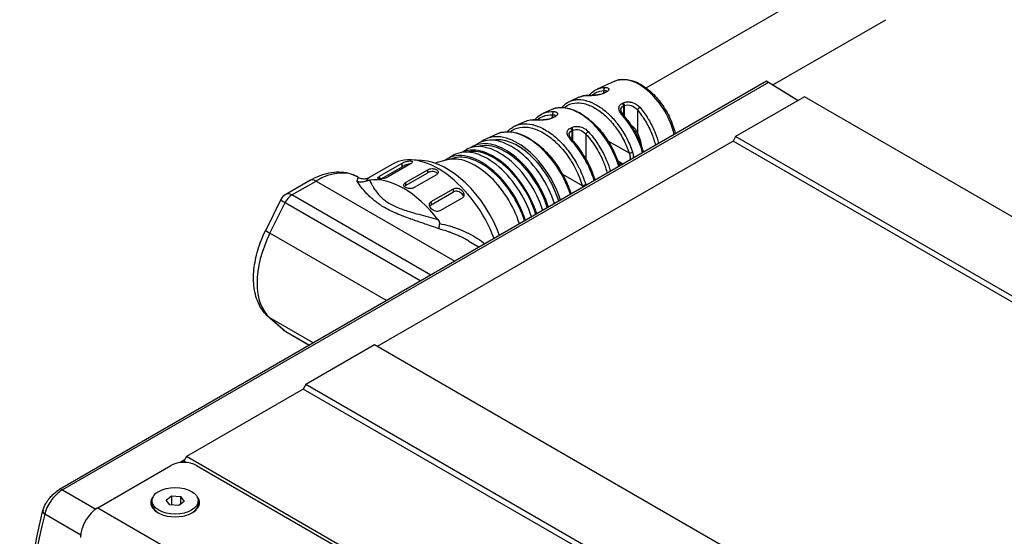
# Model space of a CAD drawing. Header units: inches. Extents: x 0 to 6721, y -3375 to 1330.
# Tile 25 of 196: x 1657 to 1738, y 516 to 559. Entities that reach past the tile are written whole.
import ezdxf

# ---------------------------------------------------------------- set-up
doc = ezdxf.new("R2010")
doc.units = ezdxf.units.IN
doc.header["$MEASUREMENT"] = 0
doc.layers.add('可見 (ISO)', color=7, linetype='Continuous', lineweight=25)
doc.layers.add('窄部可見 (ISO)', color=7, linetype='Continuous', lineweight=25)

msp = doc.modelspace()

# ---------------------------------------------------------------- linework, layer by layer
at = {"layer": '可見 (ISO)'}
for p, q in [((1708.973, 553.148), (1726.192, 563.089)), ((1719.399, 553.394), (1728.692, 558.759)), ((1718.89, 553.699), (1660.731, 520.12)), ((1706.404, 553.703), (1704.956, 553.053)), ((1721.459, 552.105), (1719.034, 553.605)), ((1719.388, 553.401), (1721.471, 552.113)), ((1703.45, 552.377), (1702.701, 552.041)), ((1705.481, 552.721), (1705.573, 552.765)), ((1705.734, 552.821), (1705.734, 552.821)), ((1721.996, 552.415), (1716.339, 549.149)), ((1842.204, 483.013), (1721.996, 552.415)), ((1701.229, 551.38), (1700.494, 551.051)), ((1701.238, 550.685), (1701.352, 550.74)), ((1701.512, 550.792), (1701.512, 550.792)), ((1705.687, 551.188), (1705.687, 551.188)), ((1706.892, 551.325), (1706.892, 551.325)), ((1698.967, 550.365), (1698.227, 550.033)), ((1706.929, 549.77), (1706.929, 549.77)), ((1696.748, 549.369), (1695.848, 548.966)), ((1701.468, 549.143), (1701.468, 549.143)), ((1716.339, 549.149), (1716.127, 548.782)), ((1836.547, 479.747), (1716.339, 549.149)), ((1716.127, 548.782), (1686.868, 531.89)), ((1694.693, 548.31), (1695.188, 548.596)), ((1836.335, 479.38), (1716.127, 548.782)), ((1692.626, 547.318), (1693.121, 547.604)), ((1693.773, 547.836), (1694.173, 548.067)), ((1705.623, 547.429), (1705.623, 547.429)), ((1708.714, 547.963), (1708.836, 547.894)), ((1688.125, 546.884), (1686.251, 545.802)), ((1687.066, 545.887), (1688.905, 546.948)), ((1687.181, 545.675), (1688.905, 546.67)), ((1689.612, 546.898), (1687.774, 545.836)), ((1690.545, 547.183), (1689.693, 547.23)), ((1692.613, 547.228), (1691.598, 546.967)), ((1706.71, 546.801), (1706.71, 546.801)), ((1685.259, 545.832), (1685.303, 545.806)), ((1689.188, 545.356), (1691.026, 546.418)), ((1689.188, 545.111), (1691.026, 546.172)), ((1691.733, 546.009), (1689.895, 544.948)), ((1681.334, 545.542), (1679.341, 544.391)), ((1686.157, 544.312), (1686.157, 544.312)), ((1691.309, 543.795), (1693.148, 544.856)), ((1691.309, 543.534), (1693.148, 544.596)), ((1693.855, 544.091), (1692.016, 543.029)), ((1678.944, 543.968), (1677.702, 541.451)), ((1694.406, 540.55), (1695.262, 540.057)), ((1679.184, 533.218), (1677.942, 534.301)), ((1679.341, 533.106), (1681.282, 531.986)), ((1686.656, 532.012), (1680.999, 528.746)), ((1806.864, 462.61), (1686.656, 532.012)), ((1680.999, 528.746), (1680.787, 528.379)), ((1801.208, 459.344), (1680.999, 528.746)), ((1680.787, 528.379), (1671.171, 522.826)), ((1800.995, 458.976), (1680.787, 528.379)), ((1670.994, 522.52), (1670.661, 522.328)), ((1671.171, 522.826), (1670.959, 522.459)), ((1670.959, 522.459), (1670.959, 522.345)), ((1671.171, 522.337), (1670.959, 522.459)), ((1791.379, 453.424), (1671.171, 522.826)), ((1663.887, 518.621), (1669.898, 522.092)), ((1672.019, 522.092), (1790.106, 453.914)), ((1668.351, 518.948), (1668.351, 519.193)), ((1669.506, 519.245), (1669.957, 519.592)), ((1669.801, 518.847), (1669.506, 519.245)), ((1669.957, 519.592), (1670.702, 519.539)), ((1669.957, 519.592), (1669.957, 518.836)), ((1670.996, 519.141), (1670.546, 518.794)), ((1670.702, 519.539), (1670.702, 518.915)), ((1670.702, 519.539), (1670.996, 519.141)), ((1672.151, 518.948), (1672.151, 519.193)), ((1670.546, 518.794), (1669.801, 518.847))]:
    msp.add_line(p, q, dxfattribs=at)
for centre, start, end in [((1679.841, 543.525), 120, 153.73154), ((1679.841, 533.972), 228.92937, 240)]:
    msp.add_arc(centre, 1, start, end, dxfattribs=at)
for centre, major_axis, ratio, start_param, end_param in [((1719.381, 553.405), (0.491, -0.294), 0.015513, 3.021411, 3.935795), ((1697.913, 543.876), (-2.725, 4.72), 0.57735, 4.340271, 6.283185), ((1698.408, 544.161), (-2.725, 4.72), 0.57735, 4.340271, 6.374132), ((1698.408, 544.161), (-2.591, 4.488), 0.57735, 4.320033, 6.10034), ((1706.837, 549.028), (1.24, -2.171), 0.590371, 0.924031, 1.450011), ((1695.934, 542.733), (-2.813, 4.871), 0.57735, 4.352386, 6.283185), ((1696.428, 543.018), (-2.75, 4.763), 0.57735, 4.343817, 6.245468), ((1696.923, 543.304), (-2.75, 4.763), 0.57735, 4.343817, 6.283185), ((1697.418, 543.59), (-2.725, 4.72), 0.57735, 4.340271, 6.323278), ((1697.418, 543.59), (-2.64, 4.573), 0.57735, 4.327693, 6.149938), ((1691.875, 540.389), (-3.75, 6.495), 0.57735, 4.445006, 6.283185), ((1695.439, 542.447), (-2.813, 4.871), 0.57735, 4.352386, 6.36069), ((1694.944, 542.161), (-2.812, 4.871), 0.57735, 4.352386, 6.123729), ((1695.439, 542.447), (-2.738, 4.742), 0.57735, 4.342127, 6.221027), ((1696.428, 543.018), (-2.689, 4.658), 0.57735, 4.335052, 6.119414), ((1692.582, 540.798), (-3.5, 6.062), 0.57735, 4.425385, 5.921818), ((1689.046, 538.756), (-3.75, 6.495), 0.57735, 4.939735, 6.05584), ((1691.875, 540.389), (3.6, -6.235), 0.57735, 3.853689, 3.853695), ((1689.046, 538.756), (3.6, -6.235), 0.57735, 1.67418, 1.674229), ((1670.959, 521.479), (-1.5, 0), 0.57735, 3.926991, 5.497787), ((1670.251, 519.03), (2, 0), 0.57735, 2.713182, 6.711596), ((1663.887, 516.988), (1, 1.732), 0.57735, 0.785398, 2.356194), ((1670.251, 518.948), (-1.9, 0), 0.57735, 0, 0.759417), ((1670.251, 518.948), (1.9, 0), 0.57735, 5.523768, 6.283185)]:
    msp.add_ellipse(centre, major_axis=major_axis, ratio=ratio, start_param=start_param, end_param=end_param, dxfattribs=at)
msp.add_ellipse((1670.251, 519.193), major_axis=(-1.9, 0), ratio=0.57735, dxfattribs=at)
for points, knots in [([(1706.404, 553.703), (1706.646, 553.812), (1706.917, 553.861), (1707.501, 553.844), (1707.817, 553.769), (1708.469, 553.494), (1708.804, 553.288), (1709.45, 552.768), (1709.759, 552.454), (1710.319, 551.755), (1710.571, 551.369), (1710.993, 550.564), (1711.163, 550.144), (1711.321, 549.605), (1711.352, 549.483), (1711.379, 549.362)], [3.985865, 3.985865, 3.985865, 3.985865, 4.268935, 4.268935, 4.57766, 4.57766, 4.90743, 4.90743, 5.239018, 5.239018, 5.568691, 5.568691, 5.897832, 5.897832, 5.994021, 5.994021, 5.994021, 5.994021]), ([(1704.306, 552.532), (1704.373, 552.619), (1704.446, 552.699), (1704.653, 552.886), (1704.798, 552.982), (1704.954, 553.052)], [0.2399826, 0.2399826, 0.2399826, 0.2399826, 0.2897861, 0.2897861, 0.371323, 0.371323, 0.371323, 0.371323]), ([(1719.388, 553.401), (1719.368, 553.413), (1719.347, 553.426), (1719.302, 553.454), (1719.278, 553.468), (1719.21, 553.51), (1719.166, 553.536), (1719.082, 553.587), (1719.041, 553.611), (1718.964, 553.656), (1718.927, 553.678), (1718.894, 553.697)], [0.00000017, 0.00000017, 0.00000017, 0.00000017, 0.0084045, 0.0084045, 0.01718948, 0.01718948, 0.03243922, 0.03243922, 0.04782725, 0.04782725, 0.0645138, 0.0645138, 0.0645138, 0.0645138]), ([(1704.232, 552.532), (1704.268, 552.532), (1704.308, 552.532), (1704.437, 552.533), (1704.539, 552.537), (1704.742, 552.55), (1704.844, 552.56), (1705.033, 552.588), (1705.123, 552.605), (1705.283, 552.645), (1705.355, 552.668), (1705.44, 552.702), (1705.461, 552.712), (1705.481, 552.721)], [0, 0, 0, 0, 0.0173806, 0.0173806, 0.0522524, 0.0522524, 0.0826617, 0.0826617, 0.1095968, 0.1095968, 0.1347841, 0.1347841, 0.1439454, 0.1439454, 0.1439454, 0.1439454]), ([(1705.573, 552.765), (1705.622, 552.789), (1705.663, 552.814), (1705.718, 552.857), (1705.732, 552.874), (1705.738, 552.883), (1705.739, 552.884), (1705.739, 552.884)], [0, 0, 0, 0, 0.02293538, 0.02293538, 0.04492713, 0.04492713, 0.05126966, 0.05126966, 0.05126966, 0.05126966]), ([(1701.285, 551.404), (1701.547, 551.511), (1701.843, 551.555), (1702.486, 551.516), (1702.845, 551.42), (1703.581, 551.088), (1703.966, 550.841), (1704.702, 550.228), (1705.061, 549.855), (1705.701, 549.036), (1705.991, 548.581), (1706.403, 547.776), (1706.552, 547.425), (1706.671, 547.078)], [0.0093885, 0.0093885, 0.0093885, 0.0093885, 0.146077, 0.146077, 0.2960603, 0.2960603, 0.4539933, 0.4539933, 0.6129737, 0.6129737, 0.7707599, 0.7707599, 0.8854073, 0.8854073, 0.8854073, 0.8854073]), ([(1702.051, 551.54), (1702.185, 551.703), (1702.342, 551.839), (1702.574, 551.98), (1702.635, 552.011), (1702.698, 552.04)], [0.0508263, 0.0508263, 0.0508263, 0.0508263, 0.1470305, 0.1470305, 0.1796587, 0.1796587, 0.1796587, 0.1796587]), ([(1699.823, 550.536), (1699.883, 550.608), (1699.946, 550.674), (1700.156, 550.865), (1700.317, 550.971), (1700.491, 551.049)], [0.2791866, 0.2791866, 0.2791866, 0.2791866, 0.3220395, 0.3220395, 0.4129974, 0.4129974, 0.4129974, 0.4129974]), ([(1700.004, 550.528), (1700.036, 550.525), (1700.071, 550.523), (1700.128, 550.52), (1700.148, 550.52), (1700.176, 550.519), (1700.184, 550.519), (1700.198, 550.518), (1700.204, 550.518), (1700.214, 550.518), (1700.219, 550.518), (1700.237, 550.518), (1700.251, 550.518), (1700.308, 550.518), (1700.353, 550.519), (1700.489, 550.523), (1700.586, 550.53), (1700.769, 550.552), (1700.859, 550.567), (1701.021, 550.604), (1701.095, 550.627), (1701.188, 550.662), (1701.214, 550.674), (1701.238, 550.685)], [0, 0, 0, 0, 0.0153237, 0.0153237, 0.0231354, 0.0231354, 0.0260628, 0.0260628, 0.0282582, 0.0282582, 0.0299047, 0.0299047, 0.0348458, 0.0348458, 0.0497153, 0.0497153, 0.0784946, 0.0784946, 0.1052457, 0.1052457, 0.1306395, 0.1306395, 0.141907, 0.141907, 0.141907, 0.141907]), ([(1701.352, 550.74), (1701.401, 550.763), (1701.441, 550.789), (1701.495, 550.831), (1701.509, 550.849), (1701.516, 550.859), (1701.516, 550.86), (1701.516, 550.86)], [0, 0, 0, 0, 0.02289006, 0.02289006, 0.04479624, 0.04479624, 0.05202303, 0.05202303, 0.05202303, 0.05202303]), ([(1706.892, 551.325), (1706.892, 551.289), (1706.902, 551.243), (1706.938, 551.147), (1706.964, 551.095), (1707.032, 550.99), (1707.073, 550.936), (1707.119, 550.883)], [0, 0, 0, 0, 0.02246137, 0.02246137, 0.04367281, 0.04367281, 0.0657078, 0.0657078, 0.0657078, 0.0657078]), ([(1707.119, 550.883), (1707.433, 550.523), (1707.725, 550.114), (1708.224, 549.257), (1708.436, 548.798), (1708.651, 548.177), (1708.703, 548.009), (1708.747, 547.842)], [0, 0, 0, 0, 0.1482527, 0.1482527, 0.2974803, 0.2974803, 0.352542, 0.352542, 0.352542, 0.352542]), ([(1697.566, 549.544), (1697.667, 549.658), (1697.779, 549.759), (1698.001, 549.918), (1698.11, 549.98), (1698.223, 550.032)], [0.0937488, 0.0937488, 0.0937488, 0.0937488, 0.1642984, 0.1642984, 0.2237986, 0.2237986, 0.2237986, 0.2237986]), ([(1708.259, 549.493), (1708.185, 549.646), (1708.067, 549.81), (1707.888, 549.953), (1707.828, 549.991), (1707.769, 550.02)], [1.02693899, 1.02693899, 1.02693899, 1.02693899, 1.07774763, 1.07774763, 1.09669663, 1.09669663, 1.09669663, 1.09669663]), ([(1696.816, 549.398), (1697.104, 549.514), (1697.429, 549.561), (1698.139, 549.515), (1698.536, 549.408), (1699.347, 549.038), (1699.772, 548.764), (1700.582, 548.086), (1700.977, 547.673), (1701.682, 546.769), (1702.001, 546.267), (1702.485, 545.316), (1702.672, 544.862), (1702.811, 544.415)], [0.0112743, 0.0112743, 0.0112743, 0.0112743, 0.1622484, 0.1622484, 0.3284529, 0.3284529, 0.5026656, 0.5026656, 0.6778616, 0.6778616, 0.8518987, 0.8518987, 0.9993622, 0.9993622, 0.9993622, 0.9993622]), ([(1702.639, 549.302), (1702.64, 549.267), (1702.649, 549.222), (1702.687, 549.127), (1702.715, 549.077), (1702.782, 548.981), (1702.82, 548.935), (1702.862, 548.89)], [0.0000047, 0.0000047, 0.0000047, 0.0000047, 0.02329919, 0.02329919, 0.04504048, 0.04504048, 0.06459226, 0.06459226, 0.06459226, 0.06459226]), ([(1702.862, 548.89), (1703.218, 548.507), (1703.553, 548.066), (1704.133, 547.132), (1704.384, 546.628), (1704.65, 545.934), (1704.716, 545.74), (1704.773, 545.548)], [0, 0, 0, 0, 0.1643886, 0.1643886, 0.3299259, 0.3299259, 0.3931525, 0.3931525, 0.3931525, 0.3931525]), ([(1688.905, 546.948), (1688.95, 546.975), (1689.008, 547.003), (1689.131, 547.054), (1689.198, 547.077), (1689.322, 547.113), (1689.39, 547.128), (1689.512, 547.146), (1689.568, 547.148), (1689.655, 547.142), (1689.694, 547.132), (1689.745, 547.102), (1689.758, 547.081), (1689.758, 547.036), (1689.746, 547.009), (1689.696, 546.953), (1689.657, 546.924), (1689.612, 546.898)], [0, 0, 0, 0, 0.0193382, 0.0193382, 0.0386763, 0.0386763, 0.0590611, 0.0590611, 0.0794458, 0.0794458, 0.0994875, 0.0994875, 0.1195292, 0.1195292, 0.1386287, 0.1386287, 0.1577282, 0.1577282, 0.1577282, 0.1577282]), ([(1689.576, 546.877), (1689.539, 546.876), (1689.497, 546.872), (1689.39, 546.855), (1689.323, 546.839), (1689.198, 546.801), (1689.132, 546.777), (1689.008, 546.725), (1688.951, 546.696), (1688.905, 546.67)], [0.24221549, 0.24221549, 0.24221549, 0.24221549, 0.25753779, 0.25753779, 0.27807924, 0.27807924, 0.29747178, 0.29747178, 0.31686433, 0.31686433, 0.31686433, 0.31686433]), ([(1691.026, 546.418), (1691.071, 546.443), (1691.127, 546.466), (1691.25, 546.498), (1691.317, 546.507), (1691.443, 546.511), (1691.509, 546.505), (1691.633, 546.478), (1691.689, 546.457), (1691.778, 546.406), (1691.816, 546.373), (1691.867, 546.299), (1691.88, 546.258), (1691.88, 546.182), (1691.867, 546.142), (1691.816, 546.068), (1691.778, 546.035), (1691.733, 546.009)], [0, 0, 0, 0, 0.0188403, 0.0188403, 0.0376807, 0.0376807, 0.056521, 0.056521, 0.0753613, 0.0753613, 0.0942016, 0.0942016, 0.113042, 0.113042, 0.1318823, 0.1318823, 0.1507226, 0.1507226, 0.1507226, 0.1507226]), ([(1706.671, 547.078), (1706.7, 546.992), (1706.736, 546.912), (1706.798, 546.808), (1706.823, 546.774), (1706.848, 546.746)], [0, 0, 0, 0, 0.02843774, 0.02843774, 0.04500518, 0.04500518, 0.04500518, 0.04500518]), ([(1681.334, 545.542), (1681.59, 545.69), (1681.85, 545.817), (1682.378, 546.025), (1682.645, 546.106), (1683.183, 546.215), (1683.454, 546.242), (1683.992, 546.236), (1684.259, 546.203), (1684.777, 546.067), (1685.027, 545.965), (1685.259, 545.832)], [1.5707963, 1.5707963, 1.5707963, 1.5707963, 1.727876, 1.727876, 1.8849556, 1.8849556, 2.0420352, 2.0420352, 2.1991149, 2.1991149, 2.3561945, 2.3561945, 2.3561945, 2.3561945]), ([(1685.303, 545.806), (1685.403, 545.748), (1685.521, 545.706), (1685.759, 545.671), (1685.882, 545.677), (1686.091, 545.724), (1686.181, 545.763), (1686.251, 545.802)], [0, 0, 0, 0, 0.0438111, 0.0438111, 0.0871718, 0.0871718, 0.1274478, 0.1274478, 0.1274478, 0.1274478]), ([(1687.774, 545.836), (1687.729, 545.811), (1687.674, 545.785), (1687.553, 545.741), (1687.487, 545.723), (1687.361, 545.695), (1687.292, 545.684), (1687.167, 545.673), (1687.11, 545.672), (1687.021, 545.678), (1686.982, 545.686), (1686.931, 545.711), (1686.919, 545.728), (1686.921, 545.765), (1686.934, 545.786), (1686.984, 545.835), (1687.022, 545.861), (1687.066, 545.887)], [0.1577208, 0.1577208, 0.1577208, 0.1577208, 0.1764547, 0.1764547, 0.1951885, 0.1951885, 0.2155952, 0.2155952, 0.2360018, 0.2360018, 0.2569247, 0.2569247, 0.2778476, 0.2778476, 0.2966445, 0.2966445, 0.3154415, 0.3154415, 0.3154415, 0.3154415]), ([(1691.836, 546.098), (1691.811, 546.132), (1691.775, 546.162), (1691.689, 546.212), (1691.633, 546.234), (1691.509, 546.26), (1691.443, 546.266), (1691.317, 546.262), (1691.25, 546.253), (1691.127, 546.221), (1691.071, 546.198), (1691.026, 546.172)], [0.20849115, 0.20849115, 0.20849115, 0.20849115, 0.22609009, 0.22609009, 0.24493092, 0.24493092, 0.26377175, 0.26377175, 0.2826126, 0.2826126, 0.30145345, 0.30145345, 0.30145345, 0.30145345]), ([(1685.94, 545.484), (1685.825, 545.435), (1685.702, 545.406), (1685.466, 545.394), (1685.357, 545.405), (1685.236, 545.437), (1685.22, 545.441), (1685.205, 545.445)], [0.00000157, 0.00000157, 0.00000157, 0.00000157, 0.03773377, 0.03773377, 0.07068367, 0.07068367, 0.07542641, 0.07542641, 0.07542641, 0.07542641]), ([(1685.94, 545.484), (1685.969, 545.497), (1685.997, 545.508), (1686.053, 545.528), (1686.081, 545.537), (1686.155, 545.558), (1686.199, 545.567), (1686.238, 545.572)], [0.0000014, 0.0000014, 0.0000014, 0.0000014, 0.00932853, 0.00932853, 0.01959272, 0.01959272, 0.03886697, 0.03886697, 0.03886697, 0.03886697]), ([(1689.895, 544.948), (1689.85, 544.922), (1689.794, 544.901), (1689.671, 544.874), (1689.604, 544.869), (1689.479, 544.872), (1689.412, 544.881), (1689.288, 544.913), (1689.232, 544.936), (1689.143, 544.987), (1689.105, 545.019), (1689.054, 545.088), (1689.041, 545.124), (1689.041, 545.193), (1689.054, 545.23), (1689.105, 545.299), (1689.143, 545.331), (1689.188, 545.356)], [0.1507226, 0.1507226, 0.1507226, 0.1507226, 0.169563, 0.169563, 0.1884033, 0.1884033, 0.2072436, 0.2072436, 0.226084, 0.226084, 0.2449243, 0.2449243, 0.2637646, 0.2637646, 0.2826049, 0.2826049, 0.3014453, 0.3014453, 0.3014453, 0.3014453]), ([(1693.148, 544.856), (1693.193, 544.882), (1693.249, 544.901), (1693.373, 544.915), (1693.44, 544.911), (1693.566, 544.883), (1693.633, 544.858), (1693.756, 544.787), (1693.811, 544.742), (1693.899, 544.648), (1693.937, 544.591), (1693.988, 544.473), (1694.001, 544.412), (1694.001, 544.304), (1693.989, 544.249), (1693.939, 544.156), (1693.9, 544.117), (1693.855, 544.091)], [0, 0, 0, 0, 0.0190995, 0.0190995, 0.038199, 0.038199, 0.0582407, 0.0582407, 0.0782824, 0.0782824, 0.0986672, 0.0986672, 0.1190519, 0.1190519, 0.1383901, 0.1383901, 0.1577282, 0.1577282, 0.1577282, 0.1577282]), ([(1693.975, 544.226), (1693.972, 544.238), (1693.967, 544.249), (1693.937, 544.32), (1693.899, 544.378), (1693.811, 544.475), (1693.756, 544.521), (1693.634, 544.593), (1693.566, 544.62), (1693.44, 544.649), (1693.373, 544.654), (1693.25, 544.64), (1693.193, 544.622), (1693.148, 544.596)], [0.2139203, 0.2139203, 0.2139203, 0.2139203, 0.2177541, 0.2177541, 0.2382956, 0.2382956, 0.2584548, 0.2584548, 0.2786141, 0.2786141, 0.2977392, 0.2977392, 0.3168643, 0.3168643, 0.3168643, 0.3168643]), ([(1692.016, 543.029), (1691.972, 543.004), (1691.916, 542.987), (1691.796, 542.979), (1691.732, 542.987), (1691.607, 543.021), (1691.538, 543.051), (1691.411, 543.129), (1691.354, 543.177), (1691.265, 543.273), (1691.226, 543.329), (1691.174, 543.443), (1691.162, 543.501), (1691.163, 543.601), (1691.176, 543.649), (1691.227, 543.734), (1691.265, 543.769), (1691.309, 543.795)], [0.1577208, 0.1577208, 0.1577208, 0.1577208, 0.1765177, 0.1765177, 0.1953147, 0.1953147, 0.2162376, 0.2162376, 0.2371605, 0.2371605, 0.2575671, 0.2575671, 0.2779737, 0.2779737, 0.2967076, 0.2967076, 0.3154415, 0.3154415, 0.3154415, 0.3154415]), ([(1691.309, 543.534), (1691.265, 543.509), (1691.227, 543.473), (1691.197, 543.424), (1691.194, 543.417), (1691.19, 543.41)], [0, 0, 0, 0, 0.0187245, 0.0187245, 0.02174046, 0.02174046, 0.02174046, 0.02174046]), ([(1691.855, 542.33), (1691.893, 542.28), (1691.929, 542.224), (1691.967, 542.138), (1691.977, 542.108), (1691.987, 542.049), (1691.987, 542.022), (1691.982, 541.996)], [0.00000446, 0.00000446, 0.00000446, 0.00000446, 0.01927083, 0.01927083, 0.02954111, 0.02954111, 0.03887318, 0.03887318, 0.03887318, 0.03887318]), ([(1691.982, 541.996), (1691.971, 541.938), (1691.963, 541.885), (1691.956, 541.84), (1691.953, 541.817), (1691.951, 541.796), (1691.949, 541.777), (1691.948, 541.767), (1691.947, 541.758), (1691.946, 541.749), (1691.945, 541.745), (1691.945, 541.74), (1691.944, 541.736), (1691.944, 541.732), (1691.944, 541.728), (1691.943, 541.724), (1691.936, 541.647), (1691.939, 541.589), (1691.949, 541.552)], [0, 0, 0, 0, 0.25, 0.25, 0.25, 0.375, 0.375, 0.375, 0.4375, 0.4375, 0.4375, 0.46875, 0.46875, 0.46875, 0.5, 0.5, 0.5, 0.9999987, 0.9999987, 0.9999987, 0.9999987]), ([(1677.942, 534.301), (1677.61, 534.59), (1677.345, 534.95), (1676.946, 535.767), (1676.816, 536.225), (1676.684, 537.191), (1676.681, 537.699), (1676.787, 538.74), (1676.895, 539.273), (1677.212, 540.339), (1677.42, 540.872), (1677.682, 541.409), (1677.692, 541.43), (1677.702, 541.451)], [5.610275, 5.610275, 5.610275, 5.610275, 5.868523, 5.868523, 6.137687, 6.137687, 6.406852, 6.406852, 6.676016, 6.676016, 6.94518, 6.94518, 6.956096, 6.956096, 6.956096, 6.956096]), ([(1659.384, 518.408), (1659.429, 518.589), (1659.508, 518.776), (1659.661, 519.045), (1659.714, 519.129), (1659.8, 519.251), (1659.828, 519.289), (1659.863, 519.335), (1659.868, 519.342), (1659.882, 519.36), (1659.89, 519.37), (1659.924, 519.413), (1659.95, 519.444), (1660.057, 519.568), (1660.142, 519.658), (1660.361, 519.864), (1660.499, 519.974), (1660.669, 520.083), (1660.7, 520.102), (1660.731, 520.12)], [0, 0, 0, 0, 0.0674154, 0.0674154, 0.0983246, 0.0983246, 0.1128337, 0.1128337, 0.1155519, 0.1155519, 0.1196294, 0.1196294, 0.1318686, 0.1318686, 0.1687809, 0.1687809, 0.2233384, 0.2233384, 0.2355758, 0.2355758, 0.2355758, 0.2355758])]:
    msp.add_open_spline(points, degree=3, knots=knots, dxfattribs=at)
for points in [[(1704.954, 553.052), (1704.955, 553.053), (1704.955, 553.053), (1704.956, 553.053)], [(1703.451, 552.373), (1703.451, 552.373), (1703.45, 552.373), (1703.45, 552.372)], [(1703.452, 552.378), (1703.688, 552.484), (1703.954, 552.536), (1704.232, 552.532)], [(1701.231, 551.381), (1701.23, 551.381), (1701.229, 551.38), (1701.228, 551.38)], [(1702.698, 552.04), (1702.699, 552.04), (1702.7, 552.041), (1702.701, 552.041)], [(1698.987, 550.374), (1699.291, 550.506), (1699.64, 550.558), (1700.004, 550.528)], [(1700.491, 551.049), (1700.492, 551.05), (1700.493, 551.05), (1700.494, 551.051)], [(1698.223, 550.032), (1698.225, 550.032), (1698.226, 550.033), (1698.227, 550.033)], [(1698.97, 550.36), (1698.969, 550.359), (1698.968, 550.359), (1698.967, 550.358)], [(1696.752, 549.371), (1696.75, 549.371), (1696.749, 549.37), (1696.748, 549.369)], [(1689.188, 545.111), (1689.151, 545.089), (1689.118, 545.064), (1689.093, 545.036)], [(1657.467, 501.568), (1657.467, 507.575), (1658.115, 513.27), (1659.384, 518.408)]]:
    msp.add_open_spline(points, degree=3, dxfattribs=at)
at = {"layer": '窄部可見 (ISO)'}
for p, q in [((1719.034, 553.605), (1660.987, 520.092)), ((1703.503, 552.19), (1703.503, 552.19)), ((1705.509, 552.735), (1705.514, 552.925)), ((1705.639, 552.769), (1705.547, 552.725)), ((1703.106, 552.158), (1703.106, 552.158)), ((1704.37, 552.003), (1704.37, 552.003)), ((1705.426, 551.399), (1705.426, 551.399)), ((1707.013, 551.878), (1707.105, 551.922)), ((1707.203, 551.696), (1707.111, 551.652)), ((1707.111, 551.652), (1707.13, 550.871)), ((1707.203, 550.786), (1707.203, 551.696)), ((1700.89, 551.173), (1700.89, 551.173)), ((1701.287, 550.708), (1701.293, 550.936)), ((1701.305, 551.206), (1701.305, 551.206)), ((1701.421, 550.742), (1701.308, 550.688)), ((1705.486, 551.353), (1705.486, 551.352)), ((1708.259, 551.34), (1708.259, 549.493)), ((1699.054, 550.199), (1699.054, 550.199)), ((1700.128, 549.971), (1700.128, 549.971)), ((1702.757, 549.851), (1702.859, 549.9)), ((1701.184, 549.368), (1701.184, 549.368)), ((1701.261, 549.309), (1701.261, 549.309)), ((1702.487, 549.485), (1702.487, 549.485)), ((1702.96, 549.671), (1702.858, 549.622)), ((1702.858, 549.622), (1702.876, 548.874)), ((1702.96, 548.782), (1702.96, 549.671)), ((1704.016, 549.352), (1704.016, 547.308)), ((1707.145, 549.43), (1707.145, 549.43)), ((1705.834, 548.804), (1707.581, 547.796)), ((1702.889, 547.546), (1702.889, 547.546)), ((1705.459, 547.769), (1705.459, 547.769)), ((1688.905, 546.67), (1688.905, 546.948)), ((1707.071, 546.874), (1706.659, 547.112)), ((1706.671, 547.078), (1707.047, 546.861)), ((1687.066, 545.887), (1687.066, 545.675)), ((1691.026, 546.172), (1691.026, 546.418)), ((1702.097, 546.063), (1703.727, 545.122)), ((1679.841, 544.342), (1681.834, 545.492)), ((1681.834, 545.492), (1693.255, 538.898)), ((1689.188, 545.356), (1689.188, 545.111)), ((1691.262, 537.748), (1679.841, 544.342)), ((1685.651, 544.874), (1685.651, 544.874)), ((1686.115, 544.353), (1686.115, 544.353)), ((1693.148, 544.596), (1693.148, 544.856)), ((1702.828, 544.425), (1702.804, 544.439)), ((1678.046, 541.198), (1679.288, 543.715)), ((1679.288, 543.715), (1690.443, 537.275)), ((1691.309, 543.795), (1691.309, 543.534)), ((1687.643, 535.658), (1678.046, 541.198)), ((1678.046, 534.227), (1679.288, 533.144)), ((1681.605, 532.172), (1678.046, 534.227)), ((1679.288, 533.144), (1681.289, 531.989)), ((1660.987, 520.092), (1663.72, 518.514)), ((1663.887, 518.621), (1784.096, 449.219)), ((1662.483, 516.371), (1659.522, 518.08))]:
    msp.add_line(p, q, dxfattribs=at)
for centre, major_axis, ratio, start_param, end_param in [((1708.411, 549.936), (-2.136, 3.7), 0.57735, 4.230164, 6.224311), ((1705.657, 553.004), (-0.003, 0.2), 0.778438, 0.3246, 1.962009), ((1708.411, 549.936), (-2.136, 3.7), 0.57735, 0.271219, 0.271231), ((1704.23, 552.332), (0.002, 0.2), 0.771409, 0.000008, 0.346031), ((1704.23, 552.332), (0.002, 0.2), 0.771409, 5.948717, 5.948888), ((1705.568, 552.541), (0.086, -0.18), 0.625266, 3.593115, 3.593387), ((1705.568, 552.541), (-0.086, 0.18), 0.625266, 5.774208, 6.283193), ((1705.659, 552.585), (-0.086, 0.18), 0.625273, 5.774839, 6.283187), ((1706.969, 551.732), (0.086, -0.181), 0.623888, 0.846554, 2.172977), ((1707.061, 551.775), (0.086, -0.181), 0.623895, 0.846562, 2.172361), ((1708.399, 551.42), (-0.152, -0.13), 0.248059, 3.990451, 5.627859), ((1701.325, 550.505), (0.087, -0.18), 0.624988, 3.613782, 3.61407), ((1701.325, 550.505), (-0.087, 0.18), 0.624988, 5.748146, 6.283192), ((1701.436, 551.014), (0.012, 0.2), 0.763204, 0.384876, 2.019199), ((1701.438, 550.559), (-0.087, 0.18), 0.624995, 5.748769, 6.283187), ((1706.969, 550.751), (0.151, 0.132), 0.265704, 0, 0.84626), ((1699.988, 550.328), (0.016, 0.199), 0.756385, 0.000009, 0.400075), ((1702.717, 549.702), (0.086, -0.18), 0.623619, 0.846243, 2.198424), ((1702.819, 549.75), (0.086, -0.18), 0.623624, 0.84625, 2.197878), ((1704.156, 549.432), (-0.147, -0.135), 0.29011, 3.980878, 5.618385), ((1702.715, 548.754), (0.146, 0.136), 0.305319, 0, 0.837392), ((1707.722, 547.875), (-0.19, -0.063), 0.254077, 0.650037, 2.297668), ((1706.481, 547.013), (0.189, 0.065), 0.283325, 5.436839, 6.283185), ((1681.834, 539.899), (3.425, 5.932), 0.57735, 0, 0.785398), ((1681.834, 544.676), (-0.5, 0.866), 0.57735, 5.497787, 6.283185), ((1703.869, 545.201), (-0.192, -0.057), 0.291351, 0.658463, 2.306712), ((1679.841, 543.525), (-0.5, -0.866), 0.57735, 3.926991, 4.824876), ((1679.841, 543.525), (-0.5, 0.866), 0.57735, 5.497787, 6.283185), ((1679.841, 543.525), (-0.897, 0.443), 0.091652, 0, 0.952325), ((1681.834, 539.899), (-3.425, -5.932), 0.57735, 4.824876, 6.170698), ((1678.599, 541.009), (-0.897, 0.443), 0.091652, 0, 0.952325), ((1678.599, 535.055), (-0.657, -0.754), 0.811336, 0, 0.157432), ((1679.841, 533.972), (-0.657, -0.754), 0.811336, 0, 0.157432), ((1679.841, 533.972), (-0.5, -0.866), 0.57735, 6.170698, 6.283185), ((1660.981, 519.687), (-0.25, 0.433), 0.57735, 5.480334, 6.283185), ((1659.87, 518.288), (-0.485, 0.12), 0.696317, 6.283179, 7.241673), ((1707.846, 475.458), (-29.907, 67.59), 0.596996, 0.656881, 0.932975)]:
    msp.add_ellipse(centre, major_axis=major_axis, ratio=ratio, start_param=start_param, end_param=end_param, dxfattribs=at)
for points in [[(1704.956, 553.053), (1705.157, 553.144), (1705.377, 553.188), (1705.604, 553.192)], [(1704.18, 552.521), (1703.923, 552.524), (1703.676, 552.475), (1703.451, 552.373)], [(1705.714, 552.809), (1705.714, 552.809), (1705.714, 552.809), (1705.714, 552.809)], [(1701.485, 550.776), (1701.485, 550.776), (1701.485, 550.775), (1701.485, 550.775)], [(1708.689, 547.809), (1708.381, 548.952), (1707.745, 550.064), (1707.042, 550.869)], [(1699.944, 550.517), (1699.598, 550.545), (1699.266, 550.494), (1698.97, 550.36)], [(1704.714, 545.513), (1704.329, 546.789), (1703.587, 548.013), (1702.782, 548.878)], [(1706.768, 546.7), (1706.711, 546.79), (1706.662, 546.895), (1706.621, 547.016)], [(1703.727, 545.122), (1703.745, 545.072), (1703.76, 545.021), (1703.77, 544.969)], [(1704.01, 545.198), (1704.018, 545.172), (1704.025, 545.146), (1704.031, 545.119)]]:
    msp.add_open_spline(points, degree=3, dxfattribs=at)
for points, knots in [([(1705.604, 553.192), (1705.647, 553.193), (1705.686, 553.19), (1705.738, 553.182), (1705.754, 553.179), (1705.784, 553.17), (1705.797, 553.166), (1705.837, 553.148), (1705.859, 553.133), (1705.882, 553.108), (1705.888, 553.099), (1705.898, 553.08), (1705.901, 553.071), (1705.907, 553.038), (1705.905, 553.015), (1705.886, 552.966), (1705.871, 552.942), (1705.803, 552.864), (1705.733, 552.814), (1705.639, 552.769)], [0, 0, 0, 0, 0.125, 0.125, 0.1875, 0.1875, 0.25, 0.25, 0.375, 0.375, 0.4375, 0.4375, 0.5, 0.5, 0.625, 0.625, 0.75, 0.75, 1, 1, 1, 1]), ([(1702.701, 552.041), (1702.846, 552.106), (1702.999, 552.149), (1703.157, 552.172), (1703.188, 552.176), (1703.219, 552.18), (1703.251, 552.183), (1703.494, 552.205), (1703.747, 552.181), (1704.002, 552.119), (1704.028, 552.113), (1704.054, 552.106), (1704.08, 552.099), (1704.361, 552.021), (1704.642, 551.898), (1704.913, 551.742), (1705.184, 551.585), (1705.464, 551.385), (1705.743, 551.139), (1705.769, 551.116), (1705.795, 551.093), (1705.821, 551.069), (1706.073, 550.838), (1706.324, 550.571), (1706.563, 550.27), (1706.594, 550.231), (1706.625, 550.192), (1706.655, 550.152), (1706.885, 549.851), (1707.103, 549.518), (1707.299, 549.162), (1707.317, 549.129), (1707.335, 549.095), (1707.353, 549.062), (1707.552, 548.688), (1707.725, 548.289), (1707.861, 547.881)], [0.160641, 0.160641, 0.160641, 0.160641, 0.2353893, 0.2353893, 0.2353893, 0.25, 0.25, 0.25, 0.3633575, 0.3633575, 0.3633575, 0.375, 0.375, 0.375, 0.5, 0.5, 0.5, 0.625, 0.625, 0.625, 0.636634, 0.636634, 0.636634, 0.75, 0.75, 0.75, 0.7646074, 0.7646074, 0.7646074, 0.875, 0.875, 0.875, 0.8853669, 0.8853669, 0.8853669, 1, 1, 1, 1]), ([(1705.547, 552.725), (1705.5, 552.702), (1705.45, 552.682), (1705.341, 552.645), (1705.282, 552.628), (1705.159, 552.599), (1705.097, 552.586), (1705.001, 552.571), (1704.969, 552.566), (1704.904, 552.557), (1704.871, 552.553), (1704.775, 552.543), (1704.713, 552.537), (1704.622, 552.531), (1704.592, 552.53), (1704.533, 552.527), (1704.502, 552.525), (1704.365, 552.521), (1704.266, 552.52), (1704.18, 552.521)], [0, 0, 0, 0, 0.125, 0.125, 0.25, 0.25, 0.375, 0.375, 0.4375, 0.4375, 0.5, 0.5, 0.625, 0.625, 0.6875, 0.6875, 0.75, 0.75, 1, 1, 1, 1]), ([(1704.508, 552.537), (1704.609, 552.629), (1704.72, 552.706), (1704.84, 552.766), (1705.042, 552.867), (1705.27, 552.921), (1705.514, 552.925)], [0.5990856, 0.5990856, 0.5990856, 0.5990856, 0.7484996, 0.7484996, 0.7484996, 1, 1, 1, 1]), ([(1705.514, 552.925), (1705.578, 552.936), (1705.633, 552.937), (1705.671, 552.928), (1705.706, 552.919), (1705.728, 552.901), (1705.734, 552.877)], [0, 0, 0, 0, 0.25, 0.25, 0.25, 0.4799331, 0.4799331, 0.4799331, 0.4799331]), ([(1706.621, 547.016), (1706.177, 548.315), (1705.367, 549.492), (1704.546, 550.265), (1704.486, 550.321), (1704.426, 550.376), (1704.366, 550.429), (1704.072, 550.686), (1703.778, 550.896), (1703.495, 551.059), (1702.736, 551.497), (1701.895, 551.676), (1701.231, 551.381)], [0, 0, 0, 0, 0.3494592, 0.3494592, 0.3494592, 0.375, 0.375, 0.375, 0.5, 0.5, 0.5, 0.8347908, 0.8347908, 0.8347908, 0.8347908]), ([(1702.251, 551.528), (1702.297, 551.568), (1702.345, 551.606), (1702.596, 551.779), (1702.827, 551.869), (1703.331, 551.941), (1703.604, 551.924), (1704.171, 551.785), (1704.466, 551.663), (1705.054, 551.323), (1705.347, 551.106), (1705.911, 550.592), (1706.18, 550.295), (1706.676, 549.646), (1706.901, 549.294), (1707.29, 548.559), (1707.454, 548.178), (1707.581, 547.796)], [0.0939317, 0.0939317, 0.0939317, 0.0939317, 0.125, 0.125, 0.25, 0.25, 0.375, 0.375, 0.5, 0.5, 0.625, 0.625, 0.75, 0.75, 0.875, 0.875, 1, 1, 1, 1]), ([(1707.042, 550.869), (1706.999, 550.918), (1706.961, 550.967), (1706.909, 551.04), (1706.893, 551.064), (1706.863, 551.113), (1706.85, 551.136), (1706.809, 551.212), (1706.788, 551.261), (1706.758, 551.358), (1706.749, 551.403), (1706.738, 551.544), (1706.757, 551.626), (1706.85, 551.775), (1706.92, 551.834), (1707.013, 551.878)], [0, 0, 0, 0, 0.125, 0.125, 0.1875, 0.1875, 0.25, 0.25, 0.375, 0.375, 0.5, 0.5, 0.75, 0.75, 1, 1, 1, 1]), ([(1706.892, 551.325), (1706.89, 551.398), (1706.908, 551.465), (1706.945, 551.52), (1706.983, 551.576), (1707.04, 551.621), (1707.111, 551.652)], [0.501559, 0.501559, 0.501559, 0.501559, 0.75, 0.75, 0.75, 1, 1, 1, 1]), ([(1707.105, 551.922), (1707.153, 551.945), (1707.204, 551.962), (1707.315, 551.988), (1707.376, 551.996), (1707.499, 552.002), (1707.561, 552), (1707.657, 551.989), (1707.689, 551.984), (1707.754, 551.971), (1707.787, 551.963), (1707.882, 551.936), (1707.943, 551.914), (1708.034, 551.874), (1708.064, 551.859), (1708.122, 551.827), (1708.153, 551.809), (1708.29, 551.721), (1708.389, 551.636), (1708.475, 551.535)], [0, 0, 0, 0, 0.125, 0.125, 0.25, 0.25, 0.375, 0.375, 0.4375, 0.4375, 0.5, 0.5, 0.625, 0.625, 0.6875, 0.6875, 0.75, 0.75, 1, 1, 1, 1]), ([(1707.203, 551.696), (1707.35, 551.763), (1707.551, 551.77), (1707.947, 551.645), (1708.129, 551.513), (1708.259, 551.34)], [0, 0, 0, 0, 0.5, 0.5, 1, 1, 1, 1]), ([(1708.475, 551.535), (1708.706, 551.264), (1708.928, 550.962), (1709.131, 550.634), (1709.147, 550.607), (1709.163, 550.581), (1709.179, 550.555), (1709.362, 550.249), (1709.529, 549.923), (1709.67, 549.584), (1709.686, 549.545), (1709.702, 549.505), (1709.717, 549.466), (1709.834, 549.172), (1709.93, 548.87), (1710.003, 548.568)], [0, 0, 0, 0, 0.25, 0.25, 0.25, 0.2699689, 0.2699689, 0.2699689, 0.5, 0.5, 0.5, 0.5264918, 0.5264918, 0.5264918, 0.7242481, 0.7242481, 0.7242481, 0.7242481]), ([(1701.308, 550.688), (1701.216, 550.643), (1701.106, 550.607), (1700.924, 550.565), (1700.862, 550.553), (1700.736, 550.534), (1700.67, 550.526), (1700.543, 550.515), (1700.481, 550.511), (1700.39, 550.507), (1700.36, 550.506), (1700.3, 550.505), (1700.269, 550.505), (1700.13, 550.505), (1700.031, 550.51), (1699.944, 550.517)], [0, 0, 0, 0, 0.25, 0.25, 0.375, 0.375, 0.5, 0.5, 0.625, 0.625, 0.6875, 0.6875, 0.75, 0.75, 1, 1, 1, 1]), ([(1700.024, 550.526), (1700.16, 550.645), (1700.311, 550.74), (1700.475, 550.808), (1700.722, 550.911), (1700.998, 550.954), (1701.293, 550.936)], [0.5808147, 0.5808147, 0.5808147, 0.5808147, 0.7484995, 0.7484995, 0.7484995, 1, 1, 1, 1]), ([(1700.494, 551.051), (1700.532, 551.068), (1700.57, 551.083), (1700.855, 551.187), (1701.12, 551.219), (1701.39, 551.202)], [0.7103426, 0.7103426, 0.7103426, 0.7103426, 0.75, 0.75, 1, 1, 1, 1]), ([(1701.293, 550.936), (1701.359, 550.941), (1701.413, 550.936), (1701.451, 550.921), (1701.488, 550.907), (1701.51, 550.884), (1701.513, 550.855)], [0, 0, 0, 0, 0.25, 0.25, 0.25, 0.4907185, 0.4907185, 0.4907185, 0.4907185]), ([(1701.39, 551.202), (1701.433, 551.199), (1701.492, 551.191), (1701.541, 551.176), (1701.571, 551.165), (1701.584, 551.159), (1701.624, 551.137), (1701.645, 551.12), (1701.675, 551.083), (1701.684, 551.062), (1701.69, 551.016), (1701.687, 550.991), (1701.668, 550.941), (1701.653, 550.916), (1701.584, 550.837), (1701.515, 550.787), (1701.421, 550.742)], [0, 0, 0, 0, 0.125, 0.1875, 0.1875, 0.25, 0.25, 0.375, 0.375, 0.5, 0.5, 0.625, 0.625, 0.75, 0.75, 1, 1, 1, 1]), ([(1708.259, 551.34), (1708.504, 551.054), (1708.73, 550.738), (1708.931, 550.404), (1709.131, 550.071), (1709.305, 549.72), (1709.445, 549.365), (1709.57, 549.048), (1709.669, 548.729), (1709.739, 548.415)], [0, 0, 0, 0, 0.2515004, 0.2515004, 0.2515004, 0.5030008, 0.5030008, 0.5030008, 0.7269748, 0.7269748, 0.7269748, 0.7269748]), ([(1697.788, 549.538), (1697.795, 549.543), (1697.801, 549.548), (1698.032, 549.73), (1698.293, 549.846), (1698.869, 549.952), (1699.183, 549.94), (1699.84, 549.789), (1700.181, 549.65), (1700.863, 549.257), (1701.204, 549.002), (1701.855, 548.398), (1702.165, 548.048), (1702.731, 547.284), (1702.985, 546.87), (1703.418, 546.009), (1703.596, 545.564), (1703.727, 545.122)], [0.121335, 0.121335, 0.121335, 0.121335, 0.125, 0.125, 0.25, 0.25, 0.375, 0.375, 0.5, 0.5, 0.625, 0.625, 0.75, 0.75, 0.875, 0.875, 1, 1, 1, 1]), ([(1698.227, 550.033), (1698.364, 550.095), (1698.508, 550.139), (1698.656, 550.166), (1698.695, 550.173), (1698.735, 550.179), (1698.775, 550.184), (1699.049, 550.217), (1699.336, 550.196), (1699.624, 550.13), (1699.658, 550.122), (1699.691, 550.114), (1699.725, 550.105), (1700.047, 550.02), (1700.369, 549.88), (1700.677, 549.701), (1700.986, 549.523), (1701.306, 549.292), (1701.625, 549.007), (1701.657, 548.978), (1701.69, 548.949), (1701.722, 548.918), (1702.009, 548.653), (1702.293, 548.344), (1702.563, 547.995), (1702.602, 547.946), (1702.64, 547.895), (1702.678, 547.844), (1702.936, 547.495), (1703.18, 547.109), (1703.396, 546.697), (1703.418, 546.655), (1703.441, 546.611), (1703.462, 546.568), (1703.681, 546.133), (1703.869, 545.67), (1704.01, 545.198)], [0.1724763, 0.1724763, 0.1724763, 0.1724763, 0.2337884, 0.2337884, 0.2337884, 0.25, 0.25, 0.25, 0.3619156, 0.3619156, 0.3619156, 0.375, 0.375, 0.375, 0.5, 0.5, 0.5, 0.625, 0.625, 0.625, 0.6377583, 0.6377583, 0.6377583, 0.75, 0.75, 0.75, 0.766016, 0.766016, 0.766016, 0.875, 0.875, 0.875, 0.8863284, 0.8863284, 0.8863284, 1, 1, 1, 1]), ([(1702.782, 548.878), (1702.739, 548.925), (1702.7, 548.971), (1702.648, 549.041), (1702.632, 549.065), (1702.602, 549.111), (1702.589, 549.134), (1702.549, 549.206), (1702.529, 549.254), (1702.499, 549.346), (1702.49, 549.39), (1702.482, 549.526), (1702.501, 549.605), (1702.595, 549.749), (1702.665, 549.807), (1702.757, 549.851)], [0, 0, 0, 0, 0.125, 0.125, 0.1875, 0.1875, 0.25, 0.25, 0.375, 0.375, 0.5, 0.5, 0.75, 0.75, 1, 1, 1, 1]), ([(1702.859, 549.9), (1702.906, 549.922), (1702.957, 549.94), (1703.066, 549.966), (1703.126, 549.975), (1703.247, 549.983), (1703.309, 549.982), (1703.404, 549.973), (1703.436, 549.969), (1703.5, 549.958), (1703.533, 549.951), (1703.628, 549.928), (1703.689, 549.908), (1703.78, 549.871), (1703.81, 549.857), (1703.869, 549.828), (1703.899, 549.811), (1704.038, 549.729), (1704.138, 549.649), (1704.225, 549.554)], [0, 0, 0, 0, 0.125, 0.125, 0.25, 0.25, 0.375, 0.375, 0.4375, 0.4375, 0.5, 0.5, 0.625, 0.625, 0.6875, 0.6875, 0.75, 0.75, 1, 1, 1, 1]), ([(1702.96, 549.671), (1703.105, 549.737), (1703.305, 549.747), (1703.699, 549.636), (1703.884, 549.514), (1704.016, 549.352)], [0, 0, 0, 0, 0.5, 0.5, 1, 1, 1, 1]), ([(1702.752, 544.381), (1702.315, 545.761), (1701.493, 547.037), (1700.638, 547.912), (1700.504, 548.049), (1700.369, 548.177), (1700.235, 548.296), (1699.9, 548.592), (1699.565, 548.832), (1699.244, 549.017), (1698.414, 549.495), (1697.488, 549.698), (1696.752, 549.371)], [0.0036092, 0.0036092, 0.0036092, 0.0036092, 0.3247734, 0.3247734, 0.3247734, 0.375, 0.375, 0.375, 0.5, 0.5, 0.5, 0.8237856, 0.8237856, 0.8237856, 0.8237856]), ([(1702.639, 549.302), (1702.639, 549.303), (1702.639, 549.303), (1702.639, 549.304), (1702.637, 549.374), (1702.656, 549.438), (1702.693, 549.492), (1702.731, 549.547), (1702.788, 549.591), (1702.858, 549.622)], [0.4984993, 0.4984993, 0.4984993, 0.4984993, 0.5, 0.5, 0.5, 0.75, 0.75, 0.75, 1, 1, 1, 1]), ([(1704.016, 549.352), (1704.312, 549.029), (1704.587, 548.668), (1704.831, 548.283), (1705.076, 547.898), (1705.289, 547.49), (1705.461, 547.074), (1705.591, 546.76), (1705.698, 546.443), (1705.78, 546.13)], [0, 0, 0, 0, 0.2515004, 0.2515004, 0.2515004, 0.5030008, 0.5030008, 0.5030008, 0.6923818, 0.6923818, 0.6923818, 0.6923818]), ([(1704.225, 549.554), (1704.503, 549.251), (1704.772, 548.907), (1705.018, 548.53), (1705.037, 548.5), (1705.056, 548.471), (1705.075, 548.441), (1705.298, 548.089), (1705.501, 547.71), (1705.674, 547.314), (1705.694, 547.27), (1705.713, 547.225), (1705.731, 547.18), (1705.853, 546.886), (1705.958, 546.584), (1706.042, 546.28)], [0, 0, 0, 0, 0.25, 0.25, 0.25, 0.2695827, 0.2695827, 0.2695827, 0.5, 0.5, 0.5, 0.5260112, 0.5260112, 0.5260112, 0.6958092, 0.6958092, 0.6958092, 0.6958092]), ([(1707.581, 547.796), (1707.621, 547.697), (1707.646, 547.592), (1707.654, 547.486), (1707.662, 547.39), (1707.656, 547.293), (1707.637, 547.201)], [0, 0, 0, 0, 0.25, 0.25, 0.25, 0.4783131, 0.4783131, 0.4783131, 0.4783131]), ([(1707.861, 547.881), (1707.881, 547.819), (1707.897, 547.756), (1707.914, 547.66), (1707.918, 547.628), (1707.925, 547.563), (1707.927, 547.532), (1707.929, 547.454), (1707.928, 547.411), (1707.926, 547.368)], [0, 0, 0, 0, 0.125, 0.125, 0.1875, 0.1875, 0.25, 0.25, 0.3313173, 0.3313173, 0.3313173, 0.3313173]), ([(1685.205, 545.445), (1685.213, 545.468), (1685.221, 545.494), (1685.229, 545.521), (1685.237, 545.544), (1685.244, 545.569), (1685.251, 545.594), (1685.251, 545.596), (1685.252, 545.598), (1685.252, 545.6), (1685.253, 545.601), (1685.253, 545.603), (1685.254, 545.605), (1685.263, 545.639), (1685.269, 545.664), (1685.273, 545.682), (1685.275, 545.691), (1685.277, 545.699), (1685.279, 545.705), (1685.279, 545.708), (1685.28, 545.711), (1685.281, 545.713), (1685.281, 545.715), (1685.281, 545.716), (1685.281, 545.717), (1685.281, 545.717), (1685.282, 545.718), (1685.282, 545.719), (1685.282, 545.719), (1685.282, 545.719), (1685.282, 545.719), (1685.282, 545.719), (1685.282, 545.72), (1685.282, 545.72), (1685.282, 545.72), (1685.282, 545.72), (1685.282, 545.72), (1685.282, 545.72), (1685.282, 545.72), (1685.282, 545.72), (1685.297, 545.785), (1685.301, 545.807), (1685.303, 545.806)], [0.0000044, 0.0000044, 0.0000044, 0.0000044, 0.125, 0.125, 0.125, 0.234375, 0.234375, 0.234375, 0.2421875, 0.2421875, 0.2421875, 0.25, 0.25, 0.25, 0.375, 0.375, 0.375, 0.4375, 0.4375, 0.4375, 0.46875, 0.46875, 0.46875, 0.484375, 0.484375, 0.484375, 0.4921875, 0.4921875, 0.4921875, 0.4960937, 0.4960937, 0.4960937, 0.4980469, 0.4980469, 0.4980469, 0.4990234, 0.4990234, 0.4990234, 0.5, 0.5, 0.5, 0.9550618, 0.9550618, 0.9550618, 0.9550618]), ([(1686.251, 545.802), (1686.227, 545.789), (1686.202, 545.77), (1686.107, 545.686), (1686.03, 545.596), (1685.94, 545.484)], [0.3031696, 0.3031696, 0.3031696, 0.3031696, 0.5, 0.5, 1, 1, 1, 1]), ([(1691.949, 541.552), (1691.556, 541.697), (1691.179, 541.828), (1690.822, 541.952), (1690.779, 541.967), (1690.736, 541.981), (1690.694, 541.996), (1690.322, 542.124), (1689.971, 542.245), (1689.642, 542.363), (1689.621, 542.37), (1689.604, 542.376), (1689.58, 542.384), (1689.4, 542.449), (1689.226, 542.513), (1689.06, 542.577), (1689.038, 542.585), (1689.017, 542.593), (1688.995, 542.601), (1688.902, 542.637), (1688.812, 542.673), (1688.723, 542.709), (1688.679, 542.727), (1688.635, 542.745), (1688.592, 542.763), (1688.571, 542.772), (1688.549, 542.781), (1688.528, 542.789), (1688.519, 542.794), (1688.509, 542.797), (1688.5, 542.801), (1688.489, 542.806), (1688.477, 542.811), (1688.465, 542.816), (1688.292, 542.89), (1688.128, 542.965), (1687.971, 543.042), (1687.797, 543.126), (1687.632, 543.214), (1687.476, 543.303), (1687.327, 543.389), (1687.185, 543.478), (1687.05, 543.57), (1686.924, 543.656), (1686.803, 543.744), (1686.689, 543.835), (1686.681, 543.841), (1686.673, 543.848), (1686.666, 543.854), (1686.659, 543.86), (1686.651, 543.865), (1686.644, 543.871), (1686.541, 543.955), (1686.442, 544.041), (1686.346, 544.129), (1686.295, 544.177), (1686.245, 544.225), (1686.195, 544.273), (1686.171, 544.297), (1686.146, 544.322), (1686.122, 544.346), (1686.11, 544.359), (1686.098, 544.371), (1686.086, 544.383), (1686.081, 544.389), (1686.075, 544.395), (1686.069, 544.402), (1686.063, 544.408), (1686.056, 544.415), (1686.051, 544.42), (1686.042, 544.43), (1686.033, 544.439), (1686.024, 544.449), (1685.856, 544.626), (1685.701, 544.81), (1685.556, 544.992), (1685.432, 545.146), (1685.316, 545.299), (1685.205, 545.445)], [0, 0, 0, 0, 0.1116886, 0.1116886, 0.1116886, 0.125, 0.125, 0.125, 0.242665, 0.242665, 0.242665, 0.25, 0.25, 0.25, 0.3053357, 0.3053357, 0.3053357, 0.3125, 0.3125, 0.3125, 0.34375, 0.34375, 0.34375, 0.359375, 0.359375, 0.359375, 0.3671875, 0.3671875, 0.3671875, 0.3707055, 0.3707055, 0.3707055, 0.375, 0.375, 0.375, 0.4341824, 0.4341824, 0.4341824, 0.4997294, 0.4997294, 0.4997294, 0.5625, 0.5625, 0.5625, 0.6210938, 0.6210938, 0.6210938, 0.625, 0.625, 0.625, 0.6291113, 0.6291113, 0.6291113, 0.6875, 0.6875, 0.6875, 0.71875, 0.71875, 0.71875, 0.734375, 0.734375, 0.734375, 0.7421875, 0.7421875, 0.7421875, 0.7460937, 0.7460937, 0.7460937, 0.75, 0.75, 0.75, 0.7570871, 0.7570871, 0.7570871, 0.8883889, 0.8883889, 0.8883889, 1, 1, 1, 1]), ([(1686.238, 545.572), (1686.289, 545.462), (1686.343, 545.352), (1686.4, 545.244), (1686.437, 545.174), (1686.474, 545.105), (1686.521, 545.027), (1686.586, 544.914), (1686.656, 544.805), (1686.731, 544.699), (1686.858, 544.52), (1687.028, 544.315), (1687.215, 544.139), (1687.232, 544.124), (1687.247, 544.109), (1687.266, 544.092), (1687.362, 544.006), (1687.465, 543.923), (1687.574, 543.844), (1687.683, 543.766), (1687.801, 543.69), (1687.924, 543.619), (1688.061, 543.541), (1688.208, 543.466), (1688.367, 543.394), (1688.521, 543.324), (1688.694, 543.254), (1688.854, 543.195), (1689.018, 543.135), (1689.194, 543.076), (1689.38, 543.017), (1689.564, 542.959), (1689.757, 542.903), (1689.936, 542.852), (1690.161, 542.788), (1690.402, 542.723), (1690.659, 542.654), (1690.812, 542.613), (1690.943, 542.578), (1691.084, 542.54), (1691.326, 542.475), (1691.583, 542.406), (1691.855, 542.33)], [0.0000001, 0.0000001, 0.0000001, 0.0000001, 0.0877818, 0.0877818, 0.0877818, 0.1444839, 0.1444839, 0.1444839, 0.2252965, 0.2252965, 0.2252965, 0.3626099, 0.3626099, 0.3626099, 0.375, 0.375, 0.375, 0.4375, 0.4375, 0.4375, 0.4999583, 0.4999583, 0.4999583, 0.5694653, 0.5694653, 0.5694653, 0.6372075, 0.6372075, 0.6372075, 0.7065275, 0.7065275, 0.7065275, 0.7748313, 0.7748313, 0.7748313, 0.8607276, 0.8607276, 0.8607276, 0.9119693, 0.9119693, 0.9119693, 0.9999999, 0.9999999, 0.9999999, 0.9999999]), ([(1691.982, 541.996), (1692.256, 541.943), (1692.53, 541.877), (1692.802, 541.799), (1692.938, 541.76), (1693.074, 541.718), (1693.209, 541.673), (1693.317, 541.636), (1693.424, 541.598), (1693.532, 541.558), (1693.559, 541.548), (1693.585, 541.538), (1693.611, 541.527), (1693.861, 541.431), (1694.101, 541.325), (1694.331, 541.212), (1694.35, 541.203), (1694.368, 541.194), (1694.387, 541.184), (1694.626, 541.064), (1694.853, 540.936), (1695.067, 540.799), (1695.074, 540.794), (1695.08, 540.79), (1695.088, 540.785), (1695.317, 540.638), (1695.528, 540.484), (1695.723, 540.323)], [0, 0, 0, 0, 0.125, 0.125, 0.125, 0.1875, 0.1875, 0.1875, 0.2377548, 0.2377548, 0.2377548, 0.25, 0.25, 0.25, 0.3655551, 0.3655551, 0.3655551, 0.375, 0.375, 0.375, 0.4960263, 0.4960263, 0.4960263, 0.5, 0.5, 0.5, 0.6120109, 0.6120109, 0.6120109, 0.6120109]), ([(1694.406, 540.55), (1694.393, 540.558), (1694.38, 540.565), (1694.367, 540.573), (1694.259, 540.635), (1694.146, 540.696), (1694.028, 540.757), (1693.959, 540.793), (1693.889, 540.828), (1693.817, 540.863), (1693.781, 540.881), (1693.744, 540.898), (1693.707, 540.915), (1693.689, 540.924), (1693.67, 540.933), (1693.652, 540.941), (1693.642, 540.946), (1693.633, 540.95), (1693.624, 540.954), (1693.619, 540.956), (1693.614, 540.959), (1693.61, 540.961), (1693.605, 540.963), (1693.598, 540.966), (1693.595, 540.967), (1693.591, 540.969), (1693.586, 540.972), (1693.581, 540.974), (1693.492, 541.014), (1693.384, 541.062), (1693.257, 541.114), (1693.189, 541.142), (1693.117, 541.171), (1693.039, 541.201), (1693, 541.216), (1692.959, 541.232), (1692.918, 541.247), (1692.897, 541.255), (1692.875, 541.263), (1692.854, 541.271), (1692.832, 541.279), (1692.811, 541.286), (1692.788, 541.294), (1692.412, 541.428), (1692.128, 541.506), (1691.949, 541.552)], [0.6270639, 0.6270639, 0.6270639, 0.6270639, 0.6336721, 0.6336721, 0.6336721, 0.6875, 0.6875, 0.6875, 0.71875, 0.71875, 0.71875, 0.734375, 0.734375, 0.734375, 0.7421875, 0.7421875, 0.7421875, 0.7460938, 0.7460938, 0.7460938, 0.7480469, 0.7480469, 0.7480469, 0.75, 0.75, 0.75, 0.7532095, 0.7532095, 0.7532095, 0.8125, 0.8125, 0.8125, 0.84375, 0.84375, 0.84375, 0.859375, 0.859375, 0.859375, 0.8671875, 0.8671875, 0.8671875, 0.875, 0.875, 0.875, 1, 1, 1, 1]), ([(1660.987, 520.092), (1660.905, 520.044), (1660.823, 519.989), (1660.741, 519.926), (1660.658, 519.863), (1660.575, 519.792), (1660.494, 519.716), (1660.414, 519.64), (1660.335, 519.558), (1660.26, 519.472), (1660.184, 519.386), (1660.111, 519.294), (1660.043, 519.202), (1659.909, 519.016), (1659.792, 518.819), (1659.703, 518.629), (1659.614, 518.438), (1659.552, 518.25), (1659.522, 518.08)], [0, 0, 0, 0, 0.000344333, 0.000344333, 0.000344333, 0.000688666, 0.000688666, 0.000688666, 0.001032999, 0.001032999, 0.001032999, 0.001377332, 0.001377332, 0.001377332, 0.002065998, 0.002065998, 0.002065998, 0.002754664, 0.002754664, 0.002754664, 0.002754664])]:
    msp.add_open_spline(points, degree=3, knots=knots, dxfattribs=at)

doc.saveas('drawing.dxf')
